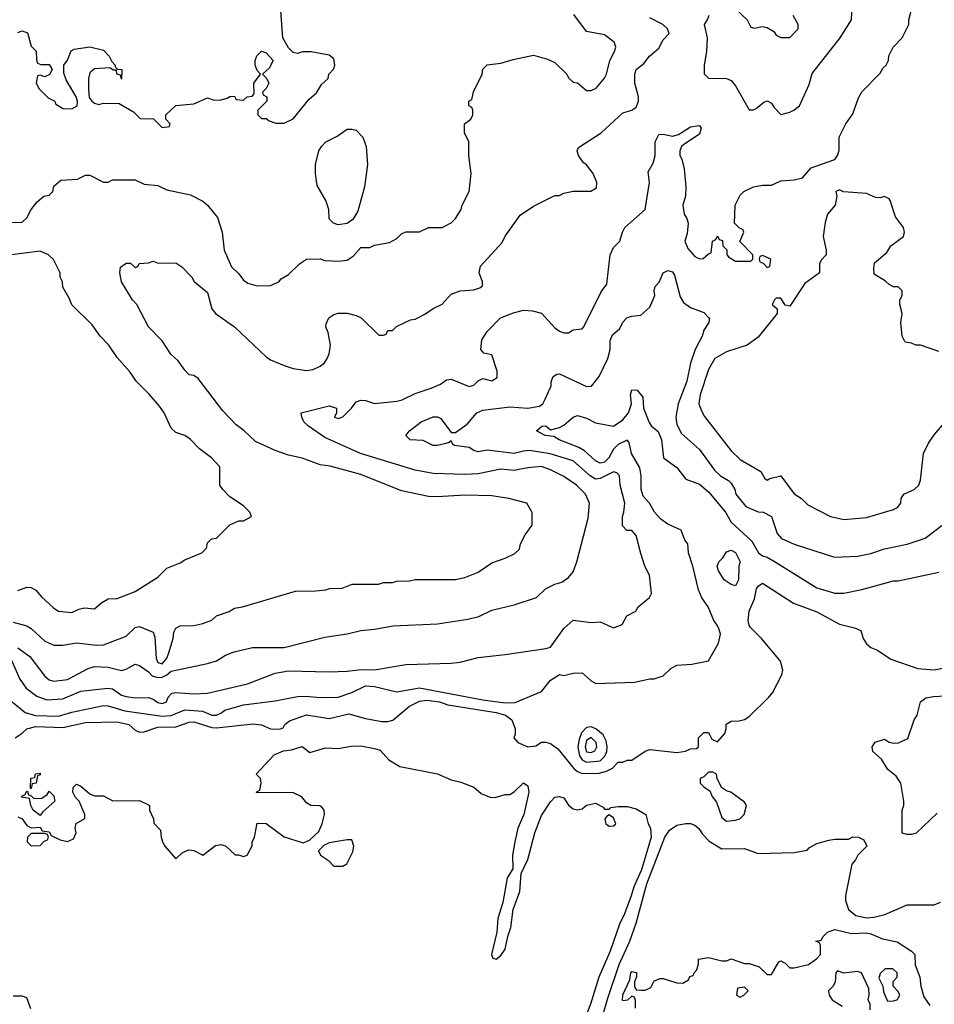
# Model space of a CAD drawing. Header units: inches. Extents: x 2348341 to 2479810, y 460419 to 613669.
# Tile 210 of 256: x 2384739 to 2388791, y 511830 to 516191. Entities that reach past the tile are written whole.
import ezdxf

# ---------------------------------------------------------------- set-up
doc = ezdxf.new("R2010")
doc.units = ezdxf.units.IN
doc.header["$MEASUREMENT"] = 0
doc.layers.add('C3581', color=7, linetype='Continuous')

msp = doc.modelspace()

# ---------------------------------------------------------------- linework, layer by layer
at = {"layer": 'C3581', "color": 2}
for points, elevation in [([(2387791, 516210), (2387784.7, 516190), (2387771.3, 516170), (2387784, 516110), (2387780.7, 516050), (2387771, 515990), (2387771.6, 515951.6), (2387790, 515932), (2387870, 515931), (2387890, 515921), (2387910, 515898), (2387970, 515792), (2387990, 515792), (2388002, 515798), (2388034.6, 515825.4), (2388050, 515832), (2388070, 515822), (2388081.4, 515801.4), (2388110, 515771.3), (2388150, 515781), (2388168, 515790), (2388194, 515810), (2388236.5, 515903.5), (2388250, 515952), (2388374, 516110), (2388424, 516190), (2388428.7, 516290)], 98), ([(2384690, 515292), (2384750, 515294), (2384770, 515314), (2384789.1, 515350.9), (2384816.4, 515383.6), (2384846, 515410), (2384870, 515414), (2384886, 515430), (2384890, 515454), (2384920.4, 515479.6), (2384994.6, 515485.4), (2385030, 515502), (2385050, 515502), (2385110, 515472), (2385130, 515472), (2385150, 515482), (2385250, 515482), (2385290, 515462), (2385350, 515456), (2385390, 515438), (2385494.8, 515414.8), (2385550, 515386.8), (2385571.3, 515370), (2385614.6, 515314.6), (2385636, 515250), (2385644.7, 515170), (2385676.9, 515096.9), (2385710, 515064.7), (2385730, 515038), (2385750, 515024.7), (2385790, 515012), (2385850, 515014), (2385886, 515030), (2385896.4, 515043.6), (2385930, 515062), (2385978, 515110), (2386010, 515131), (2386070, 515131.3), (2386090, 515124.7), (2386150, 515121), (2386190, 515126), (2386216.5, 515143.5), (2386250, 515182), (2386290, 515182), (2386310, 515192), (2386376.4, 515203.6), (2386410, 515222), (2386430, 515242), (2386450, 515252), (2386510, 515252), (2386550, 515271.3), (2386610, 515271.3), (2386650, 515291.3), (2386668.7, 515310), (2386694, 515350), (2386699, 515370), (2386729.2, 515430), (2386739, 515510), (2386729, 515590), (2386728.7, 515650), (2386709, 515690), (2386708.7, 515730), (2386738, 515750), (2386746, 515770), (2386746, 515790), (2386742, 515802), (2386728, 515810), (2386728, 515830), (2386742, 515838), (2386748.4, 515871.6), (2386788, 515950), (2386790, 515972), (2386810, 515991.3), (2386870, 515998), (2386924.7, 516015.3), (2387014.4, 516034.4), (2387076.9, 516016.9), (2387110, 516002), (2387162, 515950), (2387170, 515934), (2387190, 515914), (2387210, 515912), (2387250, 515878), (2387270, 515878), (2387292.9, 515887.1), (2387330, 515932), (2387339, 515950), (2387353.2, 516010), (2387374, 516050), (2387379, 516070), (2387372.1, 516092.1), (2387330, 516124), (2387250, 516139.3), (2387193.8, 516213.8)], 102), ([(2384730, 516134), (2384750, 516142), (2384772.7, 516132.7), (2384790, 516074), (2384812, 516052), (2384812.7, 516012.7), (2384818, 515998), (2384832.7, 515992.7), (2384870, 515992), (2384882, 515970), (2384871.1, 515948.9), (2384850, 515938), (2384830, 515946), (2384818, 515942), (2384812, 515910), (2384825.4, 515885.4), (2384865.4, 515845.4), (2384894, 515830), (2384898, 515818), (2384930, 515798), (2384970, 515796), (2384994, 515810), (2384995.3, 515830), (2384988.7, 515850), (2384944.7, 515924.7), (2384933.6, 515953.6), (2384934, 515990), (2384950, 516012), (2384967.3, 516052.7), (2384980.2, 516059.8), (2385050, 516071.3), (2385110, 516056.3), (2385134.8, 516030), (2385146.4, 516006.4), (2385162, 515990), (2385162, 515982), (2385172, 515972), (2385191, 515970), (2385190, 515928), (2385186, 515946), (2385169.1, 515949.1), (2385167.3, 515967.3), (2385152.7, 515967.3), (2385138, 515978), (2385070, 515972.7), (2385050, 515955.3), (2385042.8, 515930), (2385042.8, 515882.8), (2385046.8, 515846.8), (2385058, 515830), (2385070, 515821), (2385090, 515816), (2385110, 515821), (2385179.6, 515819.6), (2385243.6, 515783.6), (2385272.7, 515752.7), (2385331.6, 515751.6), (2385370, 515714), (2385402, 515718), (2385406, 515730), (2385386, 515750), (2385386, 515770), (2385430, 515811.3), (2385510, 515818), (2385570, 515844.7), (2385596, 515836), (2385624.7, 515835.3), (2385657.2, 515842.8), (2385670, 515851.3), (2385690, 515852), (2385698, 515838), (2385730, 515834), (2385746, 515850), (2385768, 515852), (2385778, 515862), (2385775.3, 515910), (2385806, 515950), (2385790, 515966), (2385782, 515990), (2385782, 516010), (2385789.1, 516030.9), (2385810, 516052), (2385830, 516044.7), (2385862, 516010), (2385843.6, 515976.4), (2385814, 515950), (2385832.7, 515932.7), (2385842, 515910), (2385830, 515886), (2385814, 515870), (2385818, 515858), (2385834, 515850), (2385834, 515830), (2385794, 515790), (2385794, 515770), (2385810, 515754), (2385830, 515754), (2385843.6, 515743.6), (2385872.7, 515732.7), (2385910, 515732), (2385950, 515752), (2386021.2, 515838.8), (2386052.9, 515867.1), (2386076.4, 515903.6), (2386106, 515930), (2386108, 515950), (2386130, 515974), (2386135.3, 515990), (2386130, 516018), (2386110, 516034), (2386030, 516048.7), (2385991.6, 516048.4), (2385970, 516042), (2385950, 516046), (2385930, 516066), (2385904, 516110), (2385895.3, 516230)], 106), ([(2384730, 513408.4), (2384784, 513370), (2384850, 513282.8), (2384870, 513267.3), (2384890, 513260.7), (2384950, 513268.4), (2385042.7, 513317.3), (2385070, 513326), (2385130, 513323.8), (2385190, 513308), (2385210, 513314), (2385250, 513336), (2385270, 513331), (2385310, 513302.8), (2385325.1, 513285.1), (2385350, 513276.9), (2385370, 513278.9), (2385391.1, 513288.9), (2385410, 513304.9), (2385570, 513338.8), (2385610, 513351), (2385650, 513376), (2385689.4, 513390.6), (2385770, 513410.6), (2385910, 513411), (2386090, 513456), (2386190, 513471), (2386250, 513486), (2386311.1, 513491.1), (2386393.6, 513506.4), (2386590, 513514.8), (2386724, 513536), (2386772.9, 513547.1), (2386830, 513576), (2386930, 513598.8), (2387028.9, 513631.1), (2387068, 513670), (2387109.3, 513690.7), (2387140.2, 513699.8), (2387170, 513721), (2387190, 513746), (2387207, 513790), (2387256.6, 513983.4), (2387262.7, 514050), (2387245.2, 514090), (2387206, 514130), (2387150, 514167.3), (2387090, 514198), (2387050, 514211.8), (2386990, 514206.6), (2386930, 514194.5), (2386870, 514199.5), (2386770, 514179.5), (2386710, 514177), (2386570, 514181.6), (2386490, 514196.2), (2386248.7, 514270), (2386090, 514341.2), (2386018, 514390), (2385998, 514410), (2385988, 514430), (2385986, 514450), (2386110, 514481), (2386142, 514470), (2386142, 514450), (2386134, 514430), (2386150, 514424.7), (2386170, 514431.3), (2386209, 514470), (2386230, 514498), (2386250, 514506), (2386270, 514504.7), (2386310, 514491), (2386410, 514501), (2386432.9, 514507.1), (2386490, 514534.8), (2386561.5, 514558.5), (2386603.2, 514576.8), (2386630, 514596), (2386642, 514598), (2386650, 514598.8), (2386730, 514566), (2386750, 514572), (2386770, 514592), (2386790, 514602), (2386830, 514592), (2386853.6, 514606.4), (2386854.6, 514634.6), (2386830, 514706), (2386794.6, 514714.6), (2386782, 514730), (2386786.3, 514773.7), (2386809, 514810), (2386869.4, 514870.6), (2386926.8, 514893.2), (2386970, 514904.7), (2387010, 514902), (2387050, 514891.3), (2387110, 514826), (2387130, 514811), (2387150, 514804.7), (2387170, 514804.7), (2387190, 514818), (2387230, 514822), (2387238, 514830), (2387314, 514986), (2387340.2, 515019.8), (2387354, 515150), (2387370, 515182), (2387398, 515210), (2387408.7, 515250), (2387419, 515270), (2387509, 515350), (2387529, 515470), (2387523.1, 515516.9), (2387545.2, 515554.8), (2387553.2, 515590), (2387554, 515650), (2387570, 515682), (2387590, 515684.7), (2387630, 515674.8), (2387658, 515682), (2387710, 515716), (2387750, 515722), (2387758, 515710), (2387750, 515684), (2387681.4, 515638.6), (2387670.7, 515629.3), (2387662.8, 515610), (2387662.8, 515590), (2387672.7, 515572.7), (2387683, 515530), (2387690.4, 515450), (2387688, 515410), (2387677.1, 515370), (2387682, 515330), (2387694.8, 515310), (2387700.7, 515290), (2387696.3, 515243.7), (2387686, 515210), (2387698, 515178), (2387730, 515142), (2387750, 515132), (2387767.3, 515132.7), (2387790, 515154), (2387802, 515158), (2387808, 515210), (2387822, 515218), (2387830, 515234), (2387838, 515218), (2387852.7, 515212.7), (2387854, 515190), (2387871.6, 515171.6), (2387872, 515150), (2387879.6, 515139.6), (2387910, 515122), (2387978, 515122), (2387986, 515130), (2387986, 515150), (2387928.4, 515208.4), (2387946, 515250), (2387942, 515262), (2387927.3, 515267.3), (2387906, 515290), (2387908, 515370), (2387930, 515414), (2387946, 515430), (2387990, 515451.3), (2388030, 515458), (2388070, 515458), (2388110, 515478), (2388170, 515481), (2388206, 515490), (2388245.6, 515534.4), (2388350, 515572), (2388362, 515590), (2388368.4, 515611.6), (2388368.9, 515671.1), (2388398, 515730), (2388430, 515774), (2388454.6, 515845.4), (2388470, 515872), (2388550, 515954), (2388563.1, 515976.9), (2388578, 515990), (2388588, 516010), (2388588.9, 516031.1), (2388608, 516070), (2388648, 516110), (2388666, 516146), (2388678, 516170), (2388678, 516190), (2388688.7, 516230)], 94), ([(2387910, 516238.8), (2387962, 516190), (2387978, 516158), (2387994, 516154), (2388030, 516161), (2388050, 516156), (2388079.1, 516139.1), (2388090, 516122), (2388110, 516112), (2388150, 516112), (2388188, 516150), (2388188, 516170), (2388166, 516210)], 102), ([(2384710, 513523), (2384770, 513506.8), (2384790, 513494.8), (2384850, 513438.8), (2384890, 513420.7), (2384930, 513420.7), (2384990, 513430.6), (2385078.6, 513421.4), (2385110, 513422.8), (2385210, 513461), (2385250, 513498.8), (2385270, 513502.8), (2385330, 513478), (2385336.7, 513456.7), (2385342.7, 513362.7), (2385350, 513343.8), (2385370, 513338.4), (2385390, 513363.8), (2385397.9, 513382.1), (2385418, 513450), (2385421.6, 513478.4), (2385430, 513496), (2385450, 513506.8), (2385510, 513507.3), (2385550, 513516), (2385590, 513532), (2385610, 513551.3), (2385666, 513570), (2385690, 513584.7), (2385726, 513590), (2385960.2, 513659.8), (2386050, 513661), (2386094.6, 513665.4), (2386111.6, 513671.6), (2386167.3, 513672.7), (2386211.6, 513691.6), (2386328.4, 513691.6), (2386350, 513698), (2386390, 513698), (2386410, 513704.7), (2386465.4, 513705.4), (2386490, 513710.8), (2386670, 513711), (2386710, 513721), (2386770, 513744.7), (2386830, 513784.7), (2386890, 513806), (2386932.9, 513827.1), (2386953.6, 513846.4), (2386958, 513870), (2386978, 513910), (2387008.4, 513951.6), (2387008.4, 514008.4), (2386986, 514050), (2386906, 514070), (2386830, 514082.7), (2386710, 514085.2), (2386590, 514077.2), (2386550, 514079.3), (2386430, 514103.7), (2386250, 514176), (2386114.2, 514214.2), (2386070, 514219.3), (2385990, 514249.4), (2385930, 514262.7), (2385870, 514282.7), (2385783.3, 514323.3), (2385731.5, 514371.5), (2385697, 514397), (2385638.9, 514458.9), (2385530, 514602), (2385510, 514615.3), (2385490, 514618), (2385470, 514638), (2385440.2, 514680.2), (2385408.7, 514710), (2385370, 514768), (2385308.7, 514830), (2385258, 514930), (2385238, 514950), (2385189, 515030), (2385182, 515070), (2385184.7, 515095.3), (2385210, 515112), (2385230, 515112), (2385250, 515094), (2385262, 515098), (2385268.4, 515111.6), (2385310, 515114), (2385330, 515122), (2385352.7, 515112.7), (2385430, 515114), (2385456.9, 515096.9), (2385502, 515050), (2385511.3, 515031.3), (2385570, 514982), (2385590.5, 514910.5), (2385606.8, 514890), (2385690, 514830.8), (2385830, 514697.3), (2385850, 514684), (2385910, 514658.8), (2385950, 514646.8), (2386010, 514637.3), (2386038.6, 514641.4), (2386070, 514656), (2386089.4, 514670.6), (2386101.2, 514690), (2386109.4, 514710.6), (2386116, 514750), (2386105.6, 514805.6), (2386095.3, 514830), (2386096.4, 514843.6), (2386108, 514870), (2386130, 514884.7), (2386150, 514891), (2386189.1, 514890.9), (2386230, 514881), (2386251.3, 514870), (2386330, 514794), (2386350, 514794), (2386362, 514798), (2386370, 514814), (2386390, 514814), (2386408.4, 514831.6), (2386470, 514862), (2386490, 514864.7), (2386534, 514886), (2386570, 514911.3), (2386610, 514931.3), (2386650, 514974.8), (2386690, 514990.6), (2386750, 514994.8), (2386777.2, 515002.8), (2386788.4, 515011.6), (2386788.7, 515030), (2386774, 515070), (2386780.2, 515099.8), (2386875.5, 515204.5), (2386890, 515232), (2386955.3, 515324.7), (2387014.6, 515365.4), (2387110, 515412), (2387130, 515412), (2387150, 515422), (2387190, 515431.3), (2387268.4, 515431.6), (2387293.6, 515446.4), (2387295.3, 515470), (2387279, 515510), (2387250, 515548), (2387236.5, 515556.5), (2387214, 515590), (2387208.7, 515610), (2387214.6, 515625.4), (2387315.3, 515690), (2387410, 515778.8), (2387450, 515790.6), (2387470, 515804), (2387479.6, 515830), (2387479.6, 515850), (2387464.5, 515910), (2387463.7, 515950), (2387469.3, 515970), (2387503.2, 515996.8), (2387529, 516030), (2387570, 516064.7), (2387590, 516102), (2387615.3, 516130), (2387608, 516150), (2387588, 516170), (2387530, 516199)], 98), ([(2388810, 514722), (2388730, 514748.7), (2388708.7, 514748.7), (2388690, 514758), (2388662, 514762), (2388648.9, 514788.9), (2388642, 514850), (2388648, 514890), (2388638, 514930), (2388638, 514950), (2388648, 514970), (2388648, 514990), (2388630, 515008), (2388610, 515008), (2388590, 515018), (2388573.6, 515033.6), (2388524, 515064), (2388522, 515090), (2388526.3, 515113.7), (2388580.2, 515159.8), (2388598, 515190), (2388654, 515230), (2388659, 515250), (2388654, 515270), (2388618, 515318), (2388595.3, 515390), (2388590, 515398), (2388570, 515408), (2388550, 515402), (2388530, 515404), (2388490, 515421.2), (2388388.7, 515428.7), (2388370, 515438), (2388354, 515430), (2388358, 515410), (2388351, 515370), (2388318, 515330), (2388306.8, 515293.2), (2388298.8, 515230), (2388312, 515170), (2388312, 515150), (2388290, 515126), (2388282, 515110), (2388282, 515070), (2388216.8, 515023.2), (2388150, 514922), (2388130, 514926), (2388110, 514958), (2388090, 514958), (2388082, 514950), (2388072, 514930), (2388094, 514910), (2388094, 514890), (2388010, 514785.2), (2387962, 514750), (2387870, 514719.3), (2387818.8, 514690), (2387790, 514642), (2387753, 514530), (2387747.7, 514490), (2387758.5, 514458.5), (2387773.2, 514433.2), (2387890, 514281), (2387930, 514242.8), (2388022, 514190), (2388039.6, 514159.6), (2388050, 514152), (2388061.2, 514158.8), (2388110, 514171), (2388170, 514091.3), (2388202, 514070), (2388230, 514042), (2388330, 513991.3), (2388390, 513978), (2388490, 513986), (2388610, 514021), (2388628, 514030), (2388642, 514050), (2388644, 514070), (2388655.3, 514090), (2388702, 514110), (2388722, 514130), (2388728.9, 514151.1), (2388742, 514270), (2388764.7, 514315.3), (2388790, 514352), (2388872.1, 514447.9)], 94), ([(2384730, 513662.8), (2384770, 513678), (2384790, 513676), (2384810, 513664.7), (2384834.8, 513634.8), (2384890, 513584.7), (2384911.1, 513571.1), (2384970, 513566), (2385000.2, 513579.8), (2385025.4, 513585.4), (2385070, 513581), (2385102, 513610), (2385130, 513626), (2385170, 513626.8), (2385250, 513658), (2385350, 513722), (2385390, 513762), (2385450, 513784.7), (2385470, 513798), (2385546, 513830), (2385566, 513850), (2385570, 513874), (2385588.4, 513891.6), (2385610, 513894), (2385670, 513954), (2385710, 513972), (2385730, 513972), (2385766, 513990), (2385758, 514010), (2385730, 514038), (2385670, 514078), (2385638, 514110), (2385626, 514130), (2385626, 514210), (2385588, 514250), (2385535.3, 514290), (2385493.6, 514333.6), (2385470, 514349), (2385430, 514362), (2385410, 514382), (2385379, 514450), (2385358.6, 514478.6), (2385312.9, 514532.9), (2385255.3, 514590), (2385228.7, 514630), (2385170, 514695.3), (2385134, 514750), (2385095.3, 514790), (2385060.2, 514840.2), (2384970, 514928), (2384958, 514958), (2384930, 515006), (2384928, 515030), (2384918, 515050), (2384918, 515070), (2384888.4, 515128.4), (2384866, 515150), (2384830, 515166), (2384690, 515148)], 102), ([(2384694.6, 513370), (2384739.1, 513270), (2384766.8, 513230), (2384814.6, 513194.6), (2384858.7, 513178.7), (2384930, 513183.7), (2385010, 513216.4), (2385129.5, 513230.5), (2385150, 513226.8), (2385190, 513199.1), (2385210, 513193), (2385250, 513187), (2385310, 513188.2), (2385330, 513182), (2385350, 513166.4), (2385370, 513163), (2385388.7, 513170), (2385396, 513190), (2385412, 513208), (2385430, 513210.4), (2385510, 513204.4), (2385570, 513208.4), (2385748, 513250), (2385870, 513297.3), (2385930, 513307.3), (2386110, 513302), (2386190, 513305.5), (2386250, 513313.4), (2386310, 513311), (2386450, 513334.8), (2386650, 513341), (2386690, 513346), (2386770, 513366), (2386890, 513378.8), (2387070, 513406), (2387090, 513411.3), (2387150, 513494.8), (2387190, 513531.3), (2387270, 513521), (2387310, 513524.7), (2387370, 513498), (2387408.4, 513511.6), (2387428, 513550), (2387468.4, 513571.6), (2387478, 513590), (2387528.4, 513631.6), (2387538, 513650), (2387528.7, 513730), (2387508.7, 513770), (2387490, 513826), (2387470, 513906), (2387450, 513928), (2387428, 513928), (2387408.7, 513948.7), (2387408.7, 513990), (2387415.3, 514010), (2387419, 514050), (2387399, 514130), (2387395.3, 514170), (2387384, 514184), (2387368.7, 514188.7), (2387310, 514158.4), (2387290, 514155.6), (2387266.6, 514170), (2387190, 514237.6), (2387088.6, 514268.6), (2386997.6, 514282.4), (2386970, 514280.5), (2386930, 514269.6), (2386810, 514285.1), (2386770, 514277.2), (2386750, 514282.7), (2386730, 514296), (2386665.6, 514305.6), (2386658, 514310), (2386650, 514326), (2386642, 514318), (2386626.8, 514313.2), (2386590, 514304.5), (2386570, 514304.5), (2386526.8, 514326.8), (2386468, 514330), (2386449.2, 514350), (2386465.2, 514370), (2386517.2, 514410), (2386570, 514432.4), (2386590, 514432.7), (2386604.4, 514424.4), (2386650, 514362), (2386670, 514362), (2386720.7, 514399.3), (2386763.7, 514450), (2386790, 514461.1), (2386910, 514475.8), (2386989.6, 514470.4), (2387041, 514479), (2387057, 514490), (2387067, 514510), (2387092.7, 514570), (2387093.2, 514586.8), (2387102, 514610), (2387119, 514621), (2387130, 514622.8), (2387250, 514566.8), (2387271.8, 514568.2), (2387306, 514610), (2387343.7, 514690), (2387355.1, 514730), (2387355.1, 514770), (2387365.4, 514794.6), (2387397.2, 514822.8), (2387410, 514852), (2387428, 514870), (2387450, 514878), (2387490, 514882), (2387530, 514918), (2387552.3, 514970), (2387549.2, 514990), (2387554, 515010), (2387571.8, 515028.2), (2387589.6, 515070.4), (2387610, 515080.7), (2387630, 515074.8), (2387639, 515059), (2387664.2, 514964.2), (2387679, 514939), (2387710, 514916.3), (2387770, 514894), (2387791.1, 514871.1), (2387794, 514870), (2387792, 514850), (2387770, 514815.3), (2387762, 514790), (2387730.5, 514730), (2387710.4, 514670), (2387694.9, 514590), (2387655.8, 514490), (2387645.7, 514430), (2387650, 514398), (2387670, 514358.8), (2387750, 514286.8), (2387816.4, 514196.4), (2387842.8, 514170), (2387878.8, 514150), (2387890, 514138.8), (2387906.8, 514110), (2387911.3, 514090), (2387955.3, 514035.3), (2388010, 514010.8), (2388032, 514010), (2388070, 513991), (2388094.9, 513914.9), (2388113, 513893), (2388170, 513867.7), (2388348.9, 513811.1), (2388450, 513814.8), (2388510, 513826.8), (2388570, 513846.8), (2388670, 513867.3), (2388750, 513894.8), (2388824, 513950)], 90), ([(2384705.7, 513170), (2384762.4, 513122.4), (2384809.1, 513109.1), (2384910, 513106), (2384970, 513124.2), (2385110, 513153.1), (2385130, 513151.6), (2385204.7, 513130), (2385370, 513105.8), (2385410, 513109.1), (2385470, 513134.9), (2385548.9, 513128.9), (2385590, 513110.6), (2385610, 513110.7), (2385630, 513118.8), (2385647.5, 513132.5), (2385730, 513156.5), (2385870, 513173.4), (2385970, 513193), (2386004.8, 513195.2), (2386071.7, 513188.3), (2386150, 513190.6), (2386209.7, 513210.4), (2386270, 513240.5), (2386310, 513238), (2386410, 513214), (2386510, 513232.3), (2386790, 513178.7), (2386890, 513166), (2386933.2, 513166.8), (2387050, 513216), (2387090, 513266), (2387130, 513291), (2387150, 513286), (2387190, 513296), (2387230, 513298), (2387270, 513262), (2387291.1, 513251.1), (2387463.1, 513256.9), (2387530, 513271.3), (2387550, 513271.3), (2387590, 513284.7), (2387623.1, 513316.9), (2387650, 513332), (2387716.9, 513336.9), (2387790, 513351.3), (2387835.1, 513430), (2387842.7, 513470), (2387837.2, 513490), (2387829, 513510), (2387813.2, 513530), (2387789.2, 513590), (2387761.2, 513630), (2387745.4, 513665.4), (2387720.7, 513770), (2387701.2, 513830), (2387698, 513870), (2387685.6, 513885.6), (2387669, 513930), (2387610, 513956.2), (2387578.3, 513978.3), (2387551.6, 514010), (2387529.4, 514050), (2387500.6, 514080.6), (2387491.3, 514110), (2387491.2, 514170), (2387485.7, 514205.7), (2387449.4, 514270), (2387438, 514318), (2387430, 514328), (2387390, 514309.4), (2387370, 514289.3), (2387348.2, 514250), (2387330, 514231.8), (2387310, 514226.6), (2387290, 514237), (2387241, 514281), (2387216.1, 514296.1), (2387128, 514330), (2387104.7, 514344.7), (2387066, 514350), (2387028, 514370), (2387051.3, 514391.3), (2387070, 514392), (2387090, 514374), (2387130, 514384.7), (2387150, 514394.8), (2387190, 514430.8), (2387210, 514437.3), (2387250, 514426.8), (2387290, 514404.7), (2387370, 514391.3), (2387410, 514418), (2387435.3, 514450), (2387449, 514490), (2387444, 514530), (2387450, 514551.3), (2387474, 514550), (2387499.6, 514519.6), (2387502, 514470), (2387527.5, 514407.5), (2387538, 514390), (2387566.8, 514366.8), (2387582, 514330), (2387591.3, 514250), (2387650, 514207.3), (2387690, 514156.3), (2387750, 514134.4), (2387790, 514099.3), (2387866, 514010), (2387890, 513965.5), (2387981.6, 513881.6), (2388011.3, 513830), (2388030, 513816), (2388050, 513810.7), (2388090, 513787.3), (2388270, 513674), (2388350, 513650.8), (2388390, 513650.7), (2388470, 513667.3), (2388610, 513706), (2388630, 513706), (2388810, 513744.7)], 86), ([(2384719, 513010), (2384750, 513030.7), (2384769.7, 513050.3), (2384810, 513060.3), (2384930, 513056.5), (2385030, 513078), (2385170, 513081.6), (2385222.8, 513070), (2385250, 513044.9), (2385270, 513034.9), (2385290, 513036.4), (2385350, 513057.4), (2385430, 513058.4), (2385490, 513080.3), (2385510, 513081.1), (2385590, 513056.5), (2385610, 513054.9), (2385772.7, 513072.7), (2385810, 513068.2), (2385850, 513050.6), (2385890, 513048), (2385905.2, 513054.8), (2385914, 513070), (2385934.5, 513085.5), (2386010, 513112), (2386110, 513096.4), (2386196.7, 513116.7), (2386270, 513095.5), (2386342.4, 513082.4), (2386370, 513082.4), (2386391.1, 513088.9), (2386466, 513150), (2386510, 513173), (2386542.5, 513177.5), (2386598, 513170), (2386636.1, 513156.1), (2386850, 513122.8), (2386891, 513111), (2386919.5, 513090), (2386933, 513050), (2386933.2, 513026.8), (2386927.7, 513010), (2386946, 512990), (2386990, 512970.7), (2387025.6, 512974.4), (2387050, 512991.3), (2387070, 512991.3), (2387090, 512984.7), (2387122, 512962), (2387193.8, 512873.8), (2387210, 512860.7), (2387232.3, 512852.3), (2387306.2, 512853.8), (2387338, 512862), (2387364.8, 512875.2), (2387390, 512902), (2387410, 512902), (2387430, 512912), (2387450, 512912), (2387509.1, 512950.9), (2387530, 512958), (2387650, 512944.7), (2387688.7, 512951.3), (2387710, 512962), (2387736.4, 512963.6), (2387746, 512970), (2387746, 513010), (2387770, 513034), (2387790, 513034), (2387804.7, 513004.7), (2387830, 512992), (2387862, 513030), (2387868.7, 513050), (2387868.9, 513071.1), (2387890, 513084.7), (2387925.4, 513085.4), (2387950, 513092), (2387970, 513104.7), (2388057.2, 513190), (2388073.2, 513210), (2388115.3, 513290), (2388119, 513310), (2388109, 513350), (2388025.2, 513450), (2387978, 513498), (2387969.7, 513509.7), (2387965.6, 513530), (2387970, 513571.3), (2387994, 513626), (2388003, 513670), (2388010, 513682), (2388030, 513694.9), (2388166.4, 513606.4), (2388270, 513568.4), (2388370, 513514), (2388437.3, 513497.3), (2388465.4, 513485.4), (2388474.8, 513450), (2388490, 513426), (2388510, 513411), (2388538.5, 513398.5), (2388598.5, 513358.5), (2388717.5, 513317.5), (2388790, 513310.7), (2388870, 513327.7)], 82), ([(2388803.8, 512676.2), (2388710, 512588.7), (2388690, 512582), (2388670, 512582), (2388648.7, 512588.7), (2388648.7, 512690), (2388655.3, 512710), (2388655.3, 512730), (2388642, 512810), (2388621.2, 512841.2), (2388584, 512870), (2388556, 512916), (2388518, 512950), (2388515.3, 512970), (2388529.1, 512990.9), (2388570, 513004.7), (2388591.1, 512991.1), (2388610, 512986), (2388632.1, 512987.9), (2388672.9, 513007.1), (2388702, 513090), (2388714, 513110), (2388728.7, 513170), (2388753.2, 513186.8), (2388786.8, 513193.2), (2388890, 513198.8)], 78), ([(2384730, 512661), (2384750, 512651.3), (2384770, 512622), (2384790, 512612), (2384830, 512614), (2384838, 512598), (2384870, 512594), (2384878, 512578), (2384918, 512558), (2384950, 512551), (2384977.2, 512562.8), (2384989, 512590), (2384984, 512610), (2384989, 512631), (2385027.3, 512652.7), (2385028, 512670), (2385002, 512730), (2384986, 512746), (2384974, 512770), (2384975.3, 512790), (2384990, 512804.7), (2385010, 512796), (2385050, 512762), (2385070, 512754), (2385110, 512754), (2385151.6, 512731.6), (2385270, 512732), (2385310, 512714), (2385314, 512710), (2385314, 512690), (2385331.6, 512651.6), (2385332.7, 512632.7), (2385362, 512602), (2385364.7, 512570), (2385372, 512550), (2385382, 512530), (2385430, 512474), (2385459, 512501), (2385486.3, 512513.7), (2385510, 512511), (2385550, 512491.3), (2385606.8, 512533.2), (2385630, 512538), (2385650, 512532), (2385692.7, 512492.7), (2385707.3, 512492.7), (2385730, 512484.7), (2385746, 512490), (2385768.7, 512531.3), (2385768.7, 512548.7), (2385779, 512570), (2385790, 512632), (2385830.7, 512630.7), (2385910, 512571.3), (2385994.6, 512545.4), (2386023.1, 512556.9), (2386064, 512596), (2386079, 512630), (2386088.7, 512670), (2386088, 512690), (2386080.4, 512700.4), (2386068.4, 512708.4), (2386028, 512710), (2386010, 512722), (2385988.9, 512748.9), (2385948.4, 512768.4), (2385790, 512766), (2385786, 512770), (2385802, 512778), (2385808, 512810), (2385806, 512830), (2385786, 512850), (2385865.6, 512934.4), (2385907, 512953), (2385943.2, 512956.8), (2385990, 512971.3), (2386024.7, 512944.7), (2386093.6, 512966.4), (2386150, 512962.8), (2386206.8, 512973.2), (2386250, 512974.8), (2386310, 512962.8), (2386334.9, 512954.9), (2386373.4, 512913.4), (2386423.4, 512883.4), (2386590, 512850.7), (2386650, 512824), (2386693.2, 512813.2), (2386750, 512791.3), (2386783.6, 512763.6), (2386826.4, 512746.4), (2386850, 512746.8), (2386890, 512758.8), (2386910, 512758.8), (2386930, 512770.8), (2386970.8, 512810.8), (2386990, 512798), (2386993.7, 512770), (2386971.7, 512670), (2386945.3, 512610), (2386932, 512550), (2386922.6, 512490), (2386923.1, 512430), (2386897.6, 512390), (2386878.6, 512281.4), (2386856.5, 512210), (2386852.2, 512150), (2386829, 512050), (2386834.4, 512034.4), (2386850, 512030.6), (2386870, 512046), (2386890, 512074.8), (2386901.1, 512130), (2386915.1, 512170), (2386924.2, 512250), (2386954, 512330), (2386959.6, 512410), (2386990, 512471), (2387021, 512590), (2387050, 512666.8), (2387090, 512727.3), (2387110, 512747.3), (2387130, 512750.8), (2387150, 512744.7), (2387170, 512711.3), (2387190, 512696), (2387210, 512691), (2387230, 512696), (2387250, 512711.3), (2387290, 512721), (2387323.6, 512703.6), (2387330, 512694), (2387350, 512694), (2387358, 512702), (2387390, 512706.8), (2387430, 512706.8), (2387470, 512696), (2387512, 512670), (2387522.8, 512630), (2387533.4, 512610), (2387535.5, 512570), (2387493.7, 512426.3), (2387459.1, 512350), (2387448, 512310), (2387418, 512230), (2387395.6, 512184.4), (2387354.9, 512065.1), (2387304.4, 511950), (2387267.4, 511830), (2387243.2, 511770)], 78), ([(2387302, 511710), (2387343.5, 511856.5), (2387394.3, 512005.7), (2387441.6, 512110), (2387469.3, 512189.3), (2387516.9, 512363.1), (2387596.9, 512570), (2387618, 512602), (2387650, 512622.8), (2387690, 512631), (2387710, 512631), (2387730, 512622.8), (2387748.1, 512608.1), (2387763.9, 512583.9), (2387793.3, 512553.3), (2387850, 512519.3), (2387950, 512519.5), (2388010, 512497.3), (2388170, 512502.8), (2388227.3, 512512.7), (2388236.4, 512523.6), (2388270, 512542), (2388323.1, 512556.9), (2388350, 512562), (2388410, 512562), (2388430, 512571.3), (2388454, 512570), (2388478, 512558), (2388492, 512530), (2388452, 512490), (2388442, 512470), (2388424.7, 512450), (2388397.3, 512310), (2388397.3, 512290), (2388410.7, 512250), (2388442.9, 512222.9), (2388490, 512212.4), (2388524.4, 512215.6), (2388571.5, 512228.5), (2388670, 512271), (2388790, 512271.3), (2388818, 512282)], 78), ([(2387467.3, 511812.7), (2387467.3, 511847.3), (2387462, 511862), (2387450, 511866), (2387431.6, 511848.4), (2387410, 511846), (2387409, 511849), (2387410, 511872), (2387442, 511938), (2387446.6, 511970), (2387450, 511976), (2387471.3, 511971.3), (2387471.6, 511951.6), (2387462, 511930), (2387462, 511910), (2387470, 511894), (2387490, 511892), (2387510, 511892), (2387535.3, 511904.7), (2387550, 511934), (2387576.4, 511943.6), (2387590, 511944.7), (2387650, 511924.7), (2387676.4, 511923.6), (2387702, 511938), (2387707.3, 511952.7), (2387722, 511958), (2387726, 511970), (2387738, 511982), (2387746, 512010), (2387746, 512030), (2387790, 512038), (2387850, 512022), (2387870, 512022), (2387890, 512031.3), (2387950, 512011), (2387970.9, 512010.9), (2388015.3, 511995.3), (2388050, 511962), (2388070, 511962), (2388102, 512018), (2388110, 512022), (2388130, 512012), (2388150, 511992), (2388170, 511991), (2388233.2, 512006.8), (2388268.4, 512031.6), (2388286, 512050), (2388286, 512090), (2388282, 512102), (2388266, 512110), (2388290, 512114), (2388298, 512130), (2388318, 512150), (2388350, 512161), (2388423.5, 512143.5), (2388490, 512146.8), (2388510, 512142.8), (2388560.7, 512120.7), (2388626.4, 512106.4), (2388690, 512064.7), (2388704.7, 512050), (2388705.4, 512005.4), (2388726, 511950), (2388730.8, 511910), (2388743.5, 511863.5), (2388770, 511824.7)], 74), ([(2388506, 511806), (2388506, 511830), (2388498, 511850), (2388502, 511870), (2388500.4, 511900.4), (2388468.7, 511968.7), (2388450, 511975.3), (2388388, 511968), (2388362, 511978), (2388354, 511970), (2388352, 511930), (2388342, 511910), (2388322, 511890), (2388324.7, 511870), (2388338, 511850), (2388382, 511822)], 74), ([(2384788, 511810), (2384770, 511858), (2384750, 511866), (2384710, 511866)], 78)]:
    msp.add_lwpolyline(points, dxfattribs=dict(at, elevation=elevation))
for points, elevation in [([(2386150, 515282), (2386129.1, 515289.1), (2386109.1, 515309.1), (2386108.7, 515350), (2386095.3, 515390), (2386056.5, 515456.5), (2386049.2, 515510), (2386049.2, 515550), (2386064, 515610), (2386075.3, 515630), (2386095.3, 515650), (2386145.6, 515674.4), (2386190, 515706), (2386210, 515706.8), (2386230, 515701), (2386258.8, 515670), (2386274, 515630), (2386278.8, 515550), (2386266, 515450), (2386236.8, 515343.2), (2386214.4, 515305.6), (2386190, 515289)], 102), ([(2388030, 515146), (2388018, 515142), (2388014, 515130), (2388018, 515118), (2388032.7, 515112.7), (2388050, 515094), (2388062, 515098), (2388066, 515130)], 94), ([(2387910, 513684), (2387890, 513688.7), (2387859, 513710), (2387834, 513750), (2387829.2, 513770), (2387835.3, 513790), (2387853.2, 513806.8), (2387870, 513834), (2387890, 513842), (2387910, 513831), (2387930.6, 513790), (2387924.7, 513770), (2387922.8, 513710)], 82), ([(2387270, 513059.1), (2387250, 513055.8), (2387227.6, 513032.4), (2387217.3, 513002.7), (2387211.6, 512970), (2387218.4, 512930), (2387230, 512912.9), (2387250, 512902.2), (2387310, 512909.1), (2387331.3, 512928.7), (2387339.3, 512950), (2387341.8, 512970), (2387337.3, 512997.3), (2387322.9, 513022.9), (2387290.8, 513050.8)], 86), ([(2387270, 513012.2), (2387250, 512998.4), (2387243.8, 512970), (2387250, 512948.8), (2387270, 512944.9), (2387286.6, 512953.4), (2387295.4, 512970), (2387292.4, 512990)], 90), ([(2384786, 512786), (2384788.7, 512831.3), (2384806, 512834), (2384808.7, 512851.3), (2384830, 512854), (2384830, 512846), (2384818, 512842), (2384812, 512810), (2384794, 512806), (2384790, 512786)], 78), ([(2387810, 512858), (2387790, 512858), (2387770, 512838), (2387754, 512830), (2387754, 512810), (2387771.6, 512791.6), (2387796, 512776), (2387806, 512750), (2387825.8, 512725.8), (2387850, 512658), (2387870, 512641), (2387910, 512646), (2387928.9, 512651.1), (2387948, 512670), (2387958, 512710), (2387950, 512726), (2387889, 512769), (2387870, 512775.3), (2387848, 512790), (2387828, 512830), (2387826, 512850)], 82), ([(2384830, 512666), (2384798, 512690), (2384788, 512710), (2384782, 512742), (2384747.3, 512747.3), (2384750, 512754), (2384762, 512758), (2384770, 512774), (2384774, 512774), (2384778, 512758), (2384790, 512754), (2384802, 512742), (2384836.4, 512743.6), (2384860.4, 512759.6), (2384870, 512774), (2384890, 512754), (2384894, 512730), (2384839.6, 512680.4)], 78), ([(2387350, 512668.7), (2387338, 512662), (2387331.3, 512650), (2387336, 512630), (2387350, 512618.8), (2387370, 512621), (2387379, 512630), (2387370, 512655.3)], 78), ([(2384850, 512586), (2384790, 512586), (2384774, 512570), (2384772, 512550), (2384790, 512532), (2384830, 512534), (2384847.3, 512552.7), (2384862, 512558), (2384866, 512570), (2384862, 512582)], 78), ([(2386190, 512559), (2386110, 512545.2), (2386086.4, 512533.6), (2386062, 512510), (2386072, 512490), (2386106.4, 512466.4), (2386130, 512442), (2386170, 512442), (2386188.4, 512451.6), (2386214.6, 512505.4), (2386219, 512530), (2386210, 512558)], 78), ([(2388607.3, 511987.3), (2388572.7, 511987.3), (2388550, 511966), (2388545.4, 511945.4), (2388562, 511910), (2388565.4, 511885.4), (2388583.6, 511843.6), (2388610, 511844.7), (2388626, 511850), (2388638, 511870), (2388630, 511886), (2388608, 511910), (2388608.4, 511931.6), (2388626, 511950), (2388626, 511970)], 74), ([(2387950, 511906), (2387918, 511902), (2387914, 511870), (2387930, 511862), (2387946, 511870), (2387966, 511890)], 74)]:
    msp.add_lwpolyline(points, close=True, dxfattribs=dict(at, elevation=elevation))

doc.saveas('drawing.dxf')
